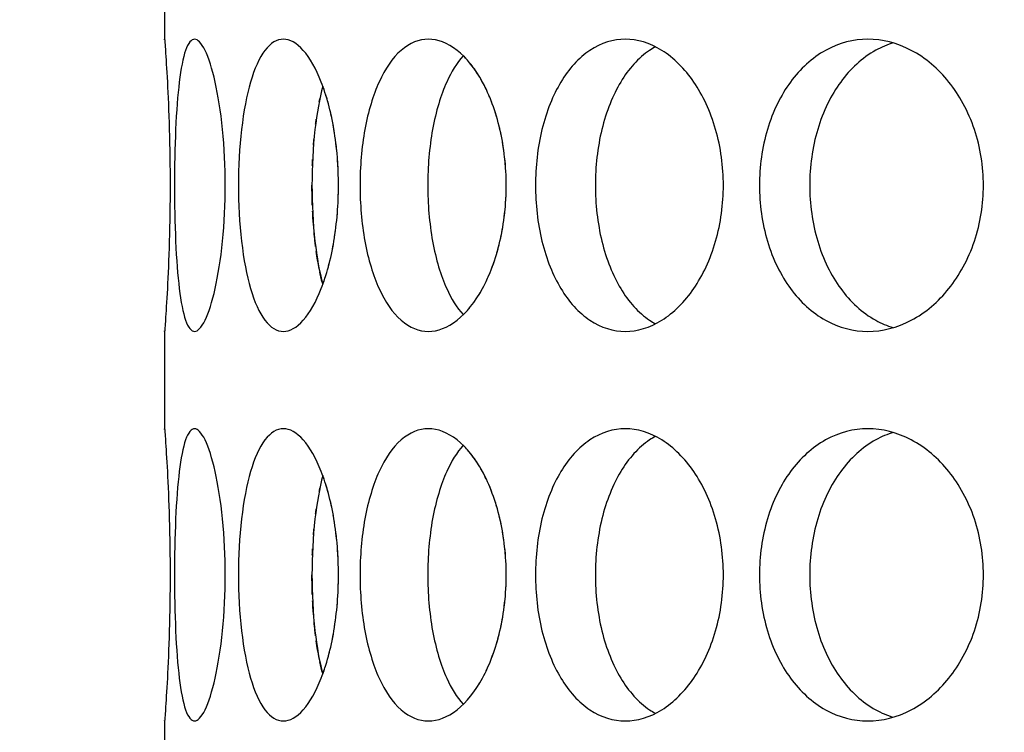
# Model space of a CAD drawing. Header units: millimetres. Extents: x 18 to 610, y -123 to 280.
# Tile 21 of 83: x 142.82 to 145.35, y 120.1 to 121.93. Entities that reach past the tile are written whole.
import ezdxf

# ---------------------------------------------------------------- set-up
doc = ezdxf.new("R2010")
doc.units = ezdxf.units.MM
doc.linetypes.add('SOLID', pattern=[0])

# ---------------------------------------------------------------- blocks, each defined once
blk = doc.blocks.new('BlockOfViews_9')
at = {"linetype": 'SOLID', "lineweight": 30}
for p, q in [((143.1947, 122.1312, 47.985), (143.1947, 121.8808, 47.9956)), ((143.1947, 121.1312, 47.985), (143.1947, 120.8808, 47.9956)), ((143.1947, 120.1312, 47.985), (143.1947, 119.8808, 47.9956))]:
    blk.add_line(p, q, dxfattribs=at)
for centre, radius, start, end in [((148.2447, 134.1808, 118.5), 46, 90, 270), ((148.2451, 134.1808, 118.5), 46, 90.00048, 269.99952), ((148.2447, 134.1808, 116), 42.5, 90, 270), ((148.2447, 134.1808, 80.5), 38, 90, 270), ((148.2447, 134.1808, 72.8678), 27.1, 180, 270)]:
    blk.add_arc(centre, radius, start, end, dxfattribs=at)
for points, knots in [([(143.1948, 121.8793, 47.9665), (143.1948, 121.8804, 47.9778), (143.1947, 121.8808, 47.989), (143.1947, 121.8808, 48.0471), (143.1954, 121.8714, 48.0973), (143.1981, 121.8331, 48.1897), (143.1999, 121.8043, 48.2319), (143.2034, 121.7377, 48.2985), (143.2053, 121.6956, 48.3273), (143.2079, 121.6032, 48.3656), (143.2087, 121.5529, 48.375), (143.2087, 121.4587, 48.375), (143.2079, 121.4085, 48.3656), (143.2053, 121.3161, 48.3273), (143.2034, 121.274, 48.2985), (143.1999, 121.2074, 48.2319), (143.1981, 121.1785, 48.1897), (143.1954, 121.1403, 48.0973), (143.1947, 121.1308, 48.0471), (143.1947, 121.1308, 47.9895), (143.1947, 121.1313, 47.9787), (143.1948, 121.1322, 47.9679)], [0.532153, 0.532153, 0.532153, 0.532153, 0.565253, 0.565253, 0.706567, 0.706567, 0.84788, 0.84788, 0.989193, 0.989193, 1.130507, 1.130507, 1.27182, 1.27182, 1.413133, 1.413133, 1.554447, 1.554447, 1.69576, 1.69576, 1.727433, 1.727433, 1.727433, 1.727433]), ([(143.22, 121.5058, 48.5052), (143.22, 121.5529, 48.5052), (143.221, 121.6032, 48.5146), (143.225, 121.6956, 48.5528), (143.2282, 121.7377, 48.5815), (143.2363, 121.8043, 48.6477), (143.2418, 121.8331, 48.6895), (143.2552, 121.8714, 48.781), (143.2633, 121.8808, 48.8305), (143.2796, 121.8808, 48.9233), (143.2891, 121.8714, 48.9727), (143.3077, 121.8331, 49.0632), (143.3168, 121.8043, 49.1044), (143.3318, 121.7377, 49.1693), (143.3387, 121.6956, 49.1974), (143.3479, 121.6032, 49.2347), (143.3503, 121.5529, 49.2438), (143.3503, 121.4587, 49.2438), (143.3479, 121.4085, 49.2347), (143.3387, 121.3161, 49.1974), (143.3318, 121.274, 49.1693), (143.3168, 121.2074, 49.1044), (143.3077, 121.1785, 49.0632), (143.2891, 121.1403, 48.9727), (143.2796, 121.1308, 48.9233), (143.2633, 121.1308, 48.8305), (143.2552, 121.1403, 48.781), (143.2418, 121.1785, 48.6895), (143.2363, 121.2074, 48.6477), (143.2282, 121.274, 48.5815), (143.225, 121.3161, 48.5528), (143.221, 121.4085, 48.5146), (143.22, 121.4587, 48.5052), (143.22, 121.5058, 48.5052)], [0, 0, 0, 0, 0.141313, 0.141313, 0.282627, 0.282627, 0.42394, 0.42394, 0.565253, 0.565253, 0.706567, 0.706567, 0.84788, 0.84788, 0.989193, 0.989193, 1.130507, 1.130507, 1.27182, 1.27182, 1.413133, 1.413133, 1.554447, 1.554447, 1.69576, 1.69576, 1.837073, 1.837073, 1.978386, 1.978386, 2.1197, 2.1197, 2.261013, 2.261013, 2.261013, 2.261013]), ([(143.3841, 121.5058, 49.3701), (143.3841, 121.5529, 49.3701), (143.3866, 121.6032, 49.3792), (143.3973, 121.6956, 49.416), (143.4054, 121.7377, 49.4438), (143.4249, 121.8043, 49.5075), (143.4375, 121.8331, 49.5478), (143.4667, 121.8714, 49.6355), (143.4832, 121.8808, 49.683), (143.5154, 121.8808, 49.7715), (143.5332, 121.8714, 49.8184), (143.5673, 121.8331, 49.9043), (143.5835, 121.8043, 49.9433), (143.6095, 121.7377, 50.0047), (143.6212, 121.6956, 50.0312), (143.6367, 121.6032, 50.0662), (143.6406, 121.5529, 50.0748), (143.6406, 121.4587, 50.0748), (143.6367, 121.4085, 50.0662), (143.6212, 121.3161, 50.0312), (143.6095, 121.274, 50.0047), (143.5835, 121.2074, 49.9433), (143.5673, 121.1785, 49.9043), (143.5332, 121.1403, 49.8184), (143.5154, 121.1308, 49.7715), (143.4832, 121.1308, 49.683), (143.4667, 121.1403, 49.6355), (143.4375, 121.1785, 49.5478), (143.4249, 121.2074, 49.5075), (143.4054, 121.274, 49.4438), (143.3973, 121.3161, 49.416), (143.3866, 121.4085, 49.3792), (143.3841, 121.4587, 49.3701), (143.3841, 121.5058, 49.3701)], [0, 0, 0, 0, 0.141313, 0.141313, 0.282627, 0.282627, 0.42394, 0.42394, 0.565253, 0.565253, 0.706567, 0.706567, 0.84788, 0.84788, 0.989193, 0.989193, 1.130507, 1.130507, 1.27182, 1.27182, 1.413133, 1.413133, 1.554447, 1.554447, 1.69576, 1.69576, 1.837073, 1.837073, 1.978386, 1.978386, 2.1197, 2.1197, 2.261013, 2.261013, 2.261013, 2.261013]), ([(143.6959, 121.5058, 50.1933), (143.6959, 121.5529, 50.1933), (143.6999, 121.6032, 50.2018), (143.7168, 121.6956, 50.2363), (143.7296, 121.7377, 50.2622), (143.7599, 121.8043, 50.3216), (143.7793, 121.8331, 50.359), (143.8232, 121.8714, 50.4404), (143.8477, 121.8808, 50.4842), (143.8948, 121.8808, 50.5658), (143.9206, 121.8714, 50.6089), (143.9691, 121.8331, 50.6876), (143.9917, 121.8043, 50.7232), (144.0281, 121.7377, 50.7791), (144.0441, 121.6956, 50.8032), (144.0655, 121.6032, 50.835), (144.0709, 121.5529, 50.8428), (144.0709, 121.4587, 50.8428), (144.0655, 121.4085, 50.835), (144.0441, 121.3161, 50.8032), (144.0281, 121.274, 50.7791), (143.9917, 121.2074, 50.7232), (143.9691, 121.1785, 50.6876), (143.9206, 121.1403, 50.6089), (143.8948, 121.1308, 50.5658), (143.8477, 121.1308, 50.4842), (143.8232, 121.1403, 50.4404), (143.7793, 121.1785, 50.359), (143.7599, 121.2074, 50.3216), (143.7296, 121.274, 50.2622), (143.7168, 121.3161, 50.2363), (143.6999, 121.4085, 50.2018), (143.6959, 121.4587, 50.1933), (143.6959, 121.5058, 50.1933)], [0, 0, 0, 0, 0.141313, 0.141313, 0.282627, 0.282627, 0.42394, 0.42394, 0.565253, 0.565253, 0.706567, 0.706567, 0.84788, 0.84788, 0.989193, 0.989193, 1.130507, 1.130507, 1.27182, 1.27182, 1.413133, 1.413133, 1.554447, 1.554447, 1.69576, 1.69576, 1.837073, 1.837073, 1.978386, 1.978386, 2.1197, 2.1197, 2.261013, 2.261013, 2.261013, 2.261013]), ([(144.1458, 121.5058, 50.9499), (144.1458, 121.5529, 50.9499), (144.1513, 121.6032, 50.9575), (144.1739, 121.6956, 50.9886), (144.191, 121.7377, 51.0119), (144.2311, 121.8043, 51.0651), (144.2568, 121.8331, 51.0986), (144.3142, 121.8714, 51.1711), (144.3459, 121.8808, 51.21), (144.4065, 121.8808, 51.2822), (144.4393, 121.8714, 51.3202), (144.5007, 121.8331, 51.3893), (144.5292, 121.8043, 51.4204), (144.5747, 121.7377, 51.4691), (144.5947, 121.6956, 51.49), (144.6213, 121.6032, 51.5176), (144.6279, 121.5529, 51.5244), (144.6279, 121.4587, 51.5244), (144.6213, 121.4085, 51.5176), (144.5947, 121.3161, 51.49), (144.5747, 121.274, 51.4691), (144.5292, 121.2074, 51.4204), (144.5007, 121.1785, 51.3893), (144.4393, 121.1403, 51.3202), (144.4065, 121.1308, 51.2822), (144.3459, 121.1308, 51.21), (144.3142, 121.1403, 51.1711), (144.2568, 121.1785, 51.0986), (144.2311, 121.2074, 51.0651), (144.191, 121.274, 51.0119), (144.1739, 121.3161, 50.9886), (144.1513, 121.4085, 50.9575), (144.1458, 121.4587, 50.9499), (144.1458, 121.5058, 50.9499)], [0, 0, 0, 0, 0.141313, 0.141313, 0.282627, 0.282627, 0.42394, 0.42394, 0.565253, 0.565253, 0.706567, 0.706567, 0.84788, 0.84788, 0.989193, 0.989193, 1.130507, 1.130507, 1.27182, 1.27182, 1.413133, 1.413133, 1.554447, 1.554447, 1.69576, 1.69576, 1.837073, 1.837073, 1.978386, 1.978386, 2.1197, 2.1197, 2.261013, 2.261013, 2.261013, 2.261013]), ([(144.7203, 121.5058, 51.6168), (144.7203, 121.5529, 51.6168), (144.7271, 121.6032, 51.6234), (144.7547, 121.6956, 51.65), (144.7756, 121.7377, 51.67), (144.8244, 121.8043, 51.7155), (144.8555, 121.8331, 51.744), (144.9245, 121.8714, 51.8054), (144.9626, 121.8808, 51.8383), (145.0347, 121.8808, 51.8988), (145.0737, 121.8714, 51.9305), (145.1461, 121.8331, 51.9879), (145.1796, 121.8043, 52.0136), (145.2329, 121.7377, 52.0537), (145.2562, 121.6956, 52.0708), (145.2872, 121.6032, 52.0934), (145.2949, 121.5529, 52.0989), (145.2949, 121.4587, 52.0989), (145.2872, 121.4085, 52.0934), (145.2562, 121.3161, 52.0708), (145.2329, 121.274, 52.0537), (145.1796, 121.2074, 52.0136), (145.1461, 121.1785, 51.9879), (145.0737, 121.1403, 51.9305), (145.0347, 121.1308, 51.8988), (144.9626, 121.1308, 51.8383), (144.9245, 121.1403, 51.8054), (144.8555, 121.1785, 51.744), (144.8244, 121.2074, 51.7155), (144.7756, 121.274, 51.67), (144.7547, 121.3161, 51.65), (144.7271, 121.4085, 51.6234), (144.7203, 121.4587, 51.6168), (144.7203, 121.5058, 51.6168)], [0, 0, 0, 0, 0.141313, 0.141313, 0.282627, 0.282627, 0.42394, 0.42394, 0.565253, 0.565253, 0.706567, 0.706567, 0.84788, 0.84788, 0.989193, 0.989193, 1.130507, 1.130507, 1.27182, 1.27182, 1.413133, 1.413133, 1.554447, 1.554447, 1.69576, 1.69576, 1.837073, 1.837073, 1.978386, 1.978386, 2.1197, 2.1197, 2.261013, 2.261013, 2.261013, 2.261013]), ([(144.4539, 121.8614, 51.0253), (144.4488, 121.8587, 51.0189), (144.4437, 121.8556, 51.0125), (144.4101, 121.8331, 50.9699), (144.3845, 121.8043, 50.9364), (144.3445, 121.7377, 50.8831), (144.3275, 121.6956, 50.8597), (144.3049, 121.6032, 50.8286), (144.2995, 121.5529, 50.8209), (144.2995, 121.5058, 50.8209)], [1.8125878, 1.8125878, 1.8125878, 1.8125878, 1.8371343, 1.8371343, 1.9784523, 1.9784523, 2.1197704, 2.1197704, 2.2610885, 2.2610885, 2.2610885, 2.2610885]), ([(145.0643, 121.8716, 51.6616), (145.0487, 121.8669, 51.6481), (145.0333, 121.8605, 51.6346), (144.9841, 121.8331, 51.5907), (144.9531, 121.8043, 51.5621), (144.9044, 121.7377, 51.5165), (144.8835, 121.6956, 51.4965), (144.856, 121.6032, 51.4698), (144.8493, 121.5529, 51.4632), (144.8493, 121.5058, 51.4632)], [1.77681, 1.77681, 1.77681, 1.77681, 1.8371343, 1.8371343, 1.9784523, 1.9784523, 2.1197704, 2.1197704, 2.2610885, 2.2610885, 2.2610885, 2.2610885]), ([(143.9605, 121.8384, 50.2734), (143.9443, 121.8204, 50.2429), (143.93, 121.797, 50.215), (143.9031, 121.7377, 50.162), (143.8904, 121.6956, 50.136), (143.8736, 121.6032, 50.1015), (143.8696, 121.5529, 50.093), (143.8696, 121.5058, 50.093)], [1.8680864, 1.8680864, 1.8680864, 1.8680864, 1.9784523, 1.9784523, 2.1197704, 2.1197704, 2.2610885, 2.2610885, 2.2610885, 2.2610885]), ([(144.0195, 121.7521, 45.2341), (144.0164, 121.7587, 45.2389), (144.0132, 121.765, 45.2438), (144.0082, 121.7741, 45.2515), (144.0065, 121.7772, 45.2541), (144.0047, 121.7802, 45.2569)], [1.38760416, 1.38760416, 1.38760416, 1.38760416, 1.41313336, 1.41313336, 1.42632959, 1.42632959, 1.42632959, 1.42632959]), ([(143.6004, 121.7606, 49.3975), (143.592, 121.7292, 49.3696), (143.5851, 121.6909, 49.3456), (143.5751, 121.6032, 49.3106), (143.5726, 121.5529, 49.3015), (143.5726, 121.5058, 49.3015)], [1.9928205, 1.9928205, 1.9928205, 1.9928205, 2.1197704, 2.1197704, 2.2610885, 2.2610885, 2.2610885, 2.2610885]), ([(143.6308, 121.6375, 45.9471), (143.6302, 121.6415, 45.9484), (143.6296, 121.6455, 45.9498), (143.6284, 121.6526, 45.9526), (143.6278, 121.6558, 45.9538), (143.6272, 121.659, 45.9551)], [1.25984117, 1.25984117, 1.25984117, 1.25984117, 1.27181996, 1.27181996, 1.28171845, 1.28171845, 1.28171845, 1.28171845]), ([(144.0574, 121.6375, 45.177), (144.0566, 121.6415, 45.1783), (144.0557, 121.6454, 45.1796), (144.0541, 121.6526, 45.182), (144.0533, 121.6558, 45.1832), (144.0525, 121.659, 45.1844)], [1.25982661, 1.25982661, 1.25982661, 1.25982661, 1.27181996, 1.27181996, 1.28169024, 1.28169024, 1.28169024, 1.28169024]), ([(143.5726, 121.5058, 49.3015), (143.5726, 121.4587, 49.3015), (143.5751, 121.4085, 49.3106), (143.585, 121.3211, 49.3455), (143.5919, 121.2831, 49.3693), (143.6002, 121.2518, 49.3969)], [0, 0, 0, 0, 0.1413181, 0.1413181, 0.2672628, 0.2672628, 0.2672628, 0.2672628]), ([(143.8696, 121.5058, 50.093), (143.8696, 121.4587, 50.093), (143.8736, 121.4085, 50.1015), (143.8904, 121.3161, 50.136), (143.9031, 121.274, 50.162), (143.9298, 121.215, 50.2147), (143.944, 121.1918, 50.2423), (143.96, 121.1738, 50.2724)], [0, 0, 0, 0, 0.1413181, 0.1413181, 0.2826362, 0.2826362, 0.3918286, 0.3918286, 0.3918286, 0.3918286]), ([(144.2995, 121.5058, 50.8209), (144.2995, 121.4587, 50.8209), (144.3049, 121.4085, 50.8286), (144.3275, 121.3161, 50.8597), (144.3445, 121.274, 50.8831), (144.3845, 121.2074, 50.9364), (144.4101, 121.1785, 50.9699), (144.4435, 121.1562, 51.0123), (144.4484, 121.1533, 51.0184), (144.4533, 121.1506, 51.0246)], [0, 0, 0, 0, 0.1413181, 0.1413181, 0.2826362, 0.2826362, 0.4239542, 0.4239542, 0.4475241, 0.4475241, 0.4475241, 0.4475241]), ([(144.8493, 121.5058, 51.4632), (144.8493, 121.4587, 51.4632), (144.856, 121.4085, 51.4698), (144.8835, 121.3161, 51.4965), (144.9044, 121.274, 51.5165), (144.9531, 121.2074, 51.5621), (144.9841, 121.1785, 51.5907), (145.0328, 121.1515, 51.6341), (145.0476, 121.1452, 51.6471), (145.0626, 121.1406, 51.6601)], [0, 0, 0, 0, 0.1413181, 0.1413181, 0.2826362, 0.2826362, 0.4239542, 0.4239542, 0.4820884, 0.4820884, 0.4820884, 0.4820884]), ([(143.582, 121.3489, 46.6654), (143.5814, 121.3533, 46.6673), (143.5809, 121.3578, 46.6692), (143.5795, 121.3701, 46.6741), (143.5787, 121.3779, 46.677), (143.5779, 121.3859, 46.6795)], [2.10599945, 2.10599945, 2.10599945, 2.10599945, 2.1197704, 2.1197704, 2.14350896, 2.14350896, 2.14350896, 2.14350896]), ([(143.1948, 120.8793, 47.9665), (143.1948, 120.8804, 47.9778), (143.1947, 120.8808, 47.989), (143.1947, 120.8808, 48.0471), (143.1954, 120.8714, 48.0973), (143.1981, 120.8331, 48.1897), (143.1999, 120.8043, 48.2319), (143.2034, 120.7377, 48.2985), (143.2053, 120.6956, 48.3273), (143.2079, 120.6032, 48.3656), (143.2087, 120.5529, 48.375), (143.2087, 120.4587, 48.375), (143.2079, 120.4085, 48.3656), (143.2053, 120.3161, 48.3273), (143.2034, 120.274, 48.2985), (143.1999, 120.2074, 48.2319), (143.1981, 120.1785, 48.1897), (143.1954, 120.1403, 48.0973), (143.1947, 120.1308, 48.0471), (143.1947, 120.1308, 47.9895), (143.1947, 120.1313, 47.9787), (143.1948, 120.1322, 47.9679)], [0.532153, 0.532153, 0.532153, 0.532153, 0.565253, 0.565253, 0.706567, 0.706567, 0.84788, 0.84788, 0.989193, 0.989193, 1.130507, 1.130507, 1.27182, 1.27182, 1.413133, 1.413133, 1.554447, 1.554447, 1.69576, 1.69576, 1.727433, 1.727433, 1.727433, 1.727433]), ([(143.22, 120.5058, 48.5052), (143.22, 120.5529, 48.5052), (143.221, 120.6032, 48.5146), (143.225, 120.6956, 48.5528), (143.2282, 120.7377, 48.5815), (143.2363, 120.8043, 48.6477), (143.2418, 120.8331, 48.6895), (143.2552, 120.8714, 48.781), (143.2633, 120.8808, 48.8305), (143.2796, 120.8808, 48.9233), (143.2891, 120.8714, 48.9727), (143.3077, 120.8331, 49.0632), (143.3168, 120.8043, 49.1044), (143.3318, 120.7377, 49.1693), (143.3387, 120.6956, 49.1974), (143.3479, 120.6032, 49.2347), (143.3503, 120.5529, 49.2438), (143.3503, 120.4587, 49.2438), (143.3479, 120.4085, 49.2347), (143.3387, 120.3161, 49.1974), (143.3318, 120.274, 49.1693), (143.3168, 120.2074, 49.1044), (143.3077, 120.1785, 49.0632), (143.2891, 120.1403, 48.9727), (143.2796, 120.1308, 48.9233), (143.2633, 120.1308, 48.8305), (143.2552, 120.1403, 48.781), (143.2418, 120.1785, 48.6895), (143.2363, 120.2074, 48.6477), (143.2282, 120.274, 48.5815), (143.225, 120.3161, 48.5528), (143.221, 120.4085, 48.5146), (143.22, 120.4587, 48.5052), (143.22, 120.5058, 48.5052)], [0, 0, 0, 0, 0.141313, 0.141313, 0.282627, 0.282627, 0.42394, 0.42394, 0.565253, 0.565253, 0.706567, 0.706567, 0.84788, 0.84788, 0.989193, 0.989193, 1.130507, 1.130507, 1.27182, 1.27182, 1.413133, 1.413133, 1.554447, 1.554447, 1.69576, 1.69576, 1.837073, 1.837073, 1.978386, 1.978386, 2.1197, 2.1197, 2.261013, 2.261013, 2.261013, 2.261013]), ([(143.3841, 120.5058, 49.3701), (143.3841, 120.5529, 49.3701), (143.3866, 120.6032, 49.3792), (143.3973, 120.6956, 49.416), (143.4054, 120.7377, 49.4438), (143.4249, 120.8043, 49.5075), (143.4375, 120.8331, 49.5478), (143.4667, 120.8714, 49.6355), (143.4832, 120.8808, 49.683), (143.5154, 120.8808, 49.7715), (143.5332, 120.8714, 49.8184), (143.5673, 120.8331, 49.9043), (143.5835, 120.8043, 49.9433), (143.6095, 120.7377, 50.0047), (143.6212, 120.6956, 50.0312), (143.6367, 120.6032, 50.0662), (143.6406, 120.5529, 50.0748), (143.6406, 120.4587, 50.0748), (143.6367, 120.4085, 50.0662), (143.6212, 120.3161, 50.0312), (143.6095, 120.274, 50.0047), (143.5835, 120.2074, 49.9433), (143.5673, 120.1785, 49.9043), (143.5332, 120.1403, 49.8184), (143.5154, 120.1308, 49.7715), (143.4832, 120.1308, 49.683), (143.4667, 120.1403, 49.6355), (143.4375, 120.1785, 49.5478), (143.4249, 120.2074, 49.5075), (143.4054, 120.274, 49.4438), (143.3973, 120.3161, 49.416), (143.3866, 120.4085, 49.3792), (143.3841, 120.4587, 49.3701), (143.3841, 120.5058, 49.3701)], [0, 0, 0, 0, 0.141313, 0.141313, 0.282627, 0.282627, 0.42394, 0.42394, 0.565253, 0.565253, 0.706567, 0.706567, 0.84788, 0.84788, 0.989193, 0.989193, 1.130507, 1.130507, 1.27182, 1.27182, 1.413133, 1.413133, 1.554447, 1.554447, 1.69576, 1.69576, 1.837073, 1.837073, 1.978386, 1.978386, 2.1197, 2.1197, 2.261013, 2.261013, 2.261013, 2.261013]), ([(143.6959, 120.5058, 50.1933), (143.6959, 120.5529, 50.1933), (143.6999, 120.6032, 50.2018), (143.7168, 120.6956, 50.2363), (143.7296, 120.7377, 50.2622), (143.7599, 120.8043, 50.3216), (143.7793, 120.8331, 50.359), (143.8232, 120.8714, 50.4404), (143.8477, 120.8808, 50.4842), (143.8948, 120.8808, 50.5658), (143.9206, 120.8714, 50.6089), (143.9691, 120.8331, 50.6876), (143.9917, 120.8043, 50.7232), (144.0281, 120.7377, 50.7791), (144.0441, 120.6956, 50.8032), (144.0655, 120.6032, 50.835), (144.0709, 120.5529, 50.8428), (144.0709, 120.4587, 50.8428), (144.0655, 120.4085, 50.835), (144.0441, 120.3161, 50.8032), (144.0281, 120.274, 50.7791), (143.9917, 120.2074, 50.7232), (143.9691, 120.1785, 50.6876), (143.9206, 120.1403, 50.6089), (143.8948, 120.1308, 50.5658), (143.8477, 120.1308, 50.4842), (143.8232, 120.1403, 50.4404), (143.7793, 120.1785, 50.359), (143.7599, 120.2074, 50.3216), (143.7296, 120.274, 50.2622), (143.7168, 120.3161, 50.2363), (143.6999, 120.4085, 50.2018), (143.6959, 120.4587, 50.1933), (143.6959, 120.5058, 50.1933)], [0, 0, 0, 0, 0.141313, 0.141313, 0.282627, 0.282627, 0.42394, 0.42394, 0.565253, 0.565253, 0.706567, 0.706567, 0.84788, 0.84788, 0.989193, 0.989193, 1.130507, 1.130507, 1.27182, 1.27182, 1.413133, 1.413133, 1.554447, 1.554447, 1.69576, 1.69576, 1.837073, 1.837073, 1.978386, 1.978386, 2.1197, 2.1197, 2.261013, 2.261013, 2.261013, 2.261013]), ([(144.1458, 120.5058, 50.9499), (144.1458, 120.5529, 50.9499), (144.1513, 120.6032, 50.9575), (144.1739, 120.6956, 50.9886), (144.191, 120.7377, 51.0119), (144.2311, 120.8043, 51.0651), (144.2568, 120.8331, 51.0986), (144.3142, 120.8714, 51.1711), (144.3459, 120.8808, 51.21), (144.4065, 120.8808, 51.2822), (144.4393, 120.8714, 51.3202), (144.5007, 120.8331, 51.3893), (144.5292, 120.8043, 51.4204), (144.5747, 120.7377, 51.4691), (144.5947, 120.6956, 51.49), (144.6213, 120.6032, 51.5176), (144.6279, 120.5529, 51.5244), (144.6279, 120.4587, 51.5244), (144.6213, 120.4085, 51.5176), (144.5947, 120.3161, 51.49), (144.5747, 120.274, 51.4691), (144.5292, 120.2074, 51.4204), (144.5007, 120.1785, 51.3893), (144.4393, 120.1403, 51.3202), (144.4065, 120.1308, 51.2822), (144.3459, 120.1308, 51.21), (144.3142, 120.1403, 51.1711), (144.2568, 120.1785, 51.0986), (144.2311, 120.2074, 51.0651), (144.191, 120.274, 51.0119), (144.1739, 120.3161, 50.9886), (144.1513, 120.4085, 50.9575), (144.1458, 120.4587, 50.9499), (144.1458, 120.5058, 50.9499)], [0, 0, 0, 0, 0.141313, 0.141313, 0.282627, 0.282627, 0.42394, 0.42394, 0.565253, 0.565253, 0.706567, 0.706567, 0.84788, 0.84788, 0.989193, 0.989193, 1.130507, 1.130507, 1.27182, 1.27182, 1.413133, 1.413133, 1.554447, 1.554447, 1.69576, 1.69576, 1.837073, 1.837073, 1.978386, 1.978386, 2.1197, 2.1197, 2.261013, 2.261013, 2.261013, 2.261013]), ([(144.7203, 120.5058, 51.6168), (144.7203, 120.5529, 51.6168), (144.7271, 120.6032, 51.6234), (144.7547, 120.6956, 51.65), (144.7756, 120.7377, 51.67), (144.8244, 120.8043, 51.7155), (144.8555, 120.8331, 51.744), (144.9245, 120.8714, 51.8054), (144.9626, 120.8808, 51.8383), (145.0347, 120.8808, 51.8988), (145.0737, 120.8714, 51.9305), (145.1461, 120.8331, 51.9879), (145.1796, 120.8043, 52.0136), (145.2329, 120.7377, 52.0537), (145.2562, 120.6956, 52.0708), (145.2872, 120.6032, 52.0934), (145.2949, 120.5529, 52.0989), (145.2949, 120.4587, 52.0989), (145.2872, 120.4085, 52.0934), (145.2562, 120.3161, 52.0708), (145.2329, 120.274, 52.0537), (145.1796, 120.2074, 52.0136), (145.1461, 120.1785, 51.9879), (145.0737, 120.1403, 51.9305), (145.0347, 120.1308, 51.8988), (144.9626, 120.1308, 51.8383), (144.9245, 120.1403, 51.8054), (144.8555, 120.1785, 51.744), (144.8244, 120.2074, 51.7155), (144.7756, 120.274, 51.67), (144.7547, 120.3161, 51.65), (144.7271, 120.4085, 51.6234), (144.7203, 120.4587, 51.6168), (144.7203, 120.5058, 51.6168)], [0, 0, 0, 0, 0.141313, 0.141313, 0.282627, 0.282627, 0.42394, 0.42394, 0.565253, 0.565253, 0.706567, 0.706567, 0.84788, 0.84788, 0.989193, 0.989193, 1.130507, 1.130507, 1.27182, 1.27182, 1.413133, 1.413133, 1.554447, 1.554447, 1.69576, 1.69576, 1.837073, 1.837073, 1.978386, 1.978386, 2.1197, 2.1197, 2.261013, 2.261013, 2.261013, 2.261013]), ([(145.0643, 120.8716, 51.6616), (145.0487, 120.8669, 51.6481), (145.0333, 120.8605, 51.6346), (144.9841, 120.8331, 51.5907), (144.9531, 120.8043, 51.5621), (144.9044, 120.7377, 51.5165), (144.8835, 120.6956, 51.4965), (144.856, 120.6032, 51.4698), (144.8493, 120.5529, 51.4632), (144.8493, 120.5058, 51.4632)], [1.77681, 1.77681, 1.77681, 1.77681, 1.8371343, 1.8371343, 1.9784523, 1.9784523, 2.1197704, 2.1197704, 2.2610885, 2.2610885, 2.2610885, 2.2610885]), ([(144.4539, 120.8614, 51.0253), (144.4488, 120.8587, 51.0189), (144.4437, 120.8556, 51.0125), (144.4101, 120.8331, 50.9699), (144.3845, 120.8043, 50.9364), (144.3445, 120.7377, 50.8831), (144.3275, 120.6956, 50.8597), (144.3049, 120.6032, 50.8286), (144.2995, 120.5529, 50.8209), (144.2995, 120.5058, 50.8209)], [1.8125878, 1.8125878, 1.8125878, 1.8125878, 1.8371343, 1.8371343, 1.9784523, 1.9784523, 2.1197704, 2.1197704, 2.2610885, 2.2610885, 2.2610885, 2.2610885]), ([(143.9605, 120.8384, 50.2734), (143.9443, 120.8204, 50.2429), (143.93, 120.797, 50.215), (143.9031, 120.7377, 50.162), (143.8904, 120.6956, 50.136), (143.8736, 120.6032, 50.1015), (143.8696, 120.5529, 50.093), (143.8696, 120.5058, 50.093)], [1.8680864, 1.8680864, 1.8680864, 1.8680864, 1.9784523, 1.9784523, 2.1197704, 2.1197704, 2.2610885, 2.2610885, 2.2610885, 2.2610885]), ([(144.0195, 120.7521, 45.2341), (144.0164, 120.7587, 45.2389), (144.0132, 120.765, 45.2438), (144.0082, 120.7741, 45.2515), (144.0065, 120.7772, 45.2541), (144.0047, 120.7802, 45.2569)], [1.38760416, 1.38760416, 1.38760416, 1.38760416, 1.41313336, 1.41313336, 1.42632959, 1.42632959, 1.42632959, 1.42632959]), ([(143.6004, 120.7606, 49.3975), (143.592, 120.7292, 49.3696), (143.5851, 120.6909, 49.3456), (143.5751, 120.6032, 49.3106), (143.5726, 120.5529, 49.3015), (143.5726, 120.5058, 49.3015)], [1.9928205, 1.9928205, 1.9928205, 1.9928205, 2.1197704, 2.1197704, 2.2610885, 2.2610885, 2.2610885, 2.2610885]), ([(143.6308, 120.6375, 45.9471), (143.6302, 120.6415, 45.9484), (143.6296, 120.6455, 45.9498), (143.6284, 120.6526, 45.9526), (143.6278, 120.6558, 45.9538), (143.6272, 120.659, 45.9551)], [1.25984117, 1.25984117, 1.25984117, 1.25984117, 1.27181996, 1.27181996, 1.28171845, 1.28171845, 1.28171845, 1.28171845]), ([(144.0574, 120.6375, 45.177), (144.0566, 120.6415, 45.1783), (144.0557, 120.6454, 45.1796), (144.0541, 120.6526, 45.182), (144.0533, 120.6558, 45.1832), (144.0525, 120.659, 45.1844)], [1.25982661, 1.25982661, 1.25982661, 1.25982661, 1.27181996, 1.27181996, 1.28169024, 1.28169024, 1.28169024, 1.28169024]), ([(143.5726, 120.5058, 49.3015), (143.5726, 120.4587, 49.3015), (143.5751, 120.4085, 49.3106), (143.585, 120.3211, 49.3455), (143.5919, 120.2831, 49.3693), (143.6002, 120.2518, 49.3969)], [0, 0, 0, 0, 0.1413181, 0.1413181, 0.2672628, 0.2672628, 0.2672628, 0.2672628]), ([(143.8696, 120.5058, 50.093), (143.8696, 120.4587, 50.093), (143.8736, 120.4085, 50.1015), (143.8904, 120.3161, 50.136), (143.9031, 120.274, 50.162), (143.9298, 120.215, 50.2147), (143.944, 120.1918, 50.2423), (143.96, 120.1738, 50.2724)], [0, 0, 0, 0, 0.1413181, 0.1413181, 0.2826362, 0.2826362, 0.3918286, 0.3918286, 0.3918286, 0.3918286]), ([(144.2995, 120.5058, 50.8209), (144.2995, 120.4587, 50.8209), (144.3049, 120.4085, 50.8286), (144.3275, 120.3161, 50.8597), (144.3445, 120.274, 50.8831), (144.3845, 120.2074, 50.9364), (144.4101, 120.1785, 50.9699), (144.4435, 120.1562, 51.0123), (144.4484, 120.1533, 51.0184), (144.4533, 120.1506, 51.0246)], [0, 0, 0, 0, 0.1413181, 0.1413181, 0.2826362, 0.2826362, 0.4239542, 0.4239542, 0.4475241, 0.4475241, 0.4475241, 0.4475241]), ([(144.8493, 120.5058, 51.4632), (144.8493, 120.4587, 51.4632), (144.856, 120.4085, 51.4698), (144.8835, 120.3161, 51.4965), (144.9044, 120.274, 51.5165), (144.9531, 120.2074, 51.5621), (144.9841, 120.1785, 51.5907), (145.0328, 120.1515, 51.6341), (145.0476, 120.1452, 51.6471), (145.0626, 120.1406, 51.6601)], [0, 0, 0, 0, 0.1413181, 0.1413181, 0.2826362, 0.2826362, 0.4239542, 0.4239542, 0.4820884, 0.4820884, 0.4820884, 0.4820884]), ([(143.582, 120.3489, 46.6654), (143.5814, 120.3533, 46.6673), (143.5809, 120.3578, 46.6692), (143.5795, 120.3701, 46.6741), (143.5787, 120.3779, 46.677), (143.5779, 120.3859, 46.6795)], [2.10599945, 2.10599945, 2.10599945, 2.10599945, 2.1197704, 2.1197704, 2.14350896, 2.14350896, 2.14350896, 2.14350896])]:
    blk.add_open_spline(points, degree=3, knots=knots, dxfattribs=at)
for points in [[(143.9722, 121.826, 45.3079), (143.9683, 121.8304, 45.3139), (143.9644, 121.8345, 45.3201), (143.9605, 121.8384, 45.3265)], [(143.9999, 121.7882, 45.2643), (143.993, 121.7994, 45.2751), (143.9855, 121.8099, 45.2867), (143.9777, 121.8194, 45.299)], [(143.6034, 121.7522, 46.0098), (143.6025, 121.7549, 46.012), (143.6015, 121.7575, 46.0142), (143.6006, 121.7601, 46.0164)], [(143.5912, 121.7205, 46.6335), (143.5918, 121.7233, 46.6316), (143.5923, 121.7262, 46.6296), (143.5929, 121.729, 46.6276)], [(143.6138, 121.7184, 45.9857), (143.6121, 121.7246, 45.9897), (143.6104, 121.7306, 45.9937), (143.6085, 121.7365, 45.9979)], [(144.034, 121.7184, 45.2122), (144.0316, 121.7246, 45.2157), (144.0292, 121.7306, 45.2194), (144.0266, 121.7365, 45.2233)], [(143.6232, 121.6796, 45.9643), (143.6218, 121.6863, 45.9675), (143.6203, 121.693, 45.9709), (143.6187, 121.6994, 45.9745)], [(144.0469, 121.6796, 45.1927), (144.045, 121.6863, 45.1956), (144.0429, 121.6929, 45.1987), (144.0407, 121.6994, 45.202)], [(143.582, 121.6628, 46.6654), (143.5825, 121.667, 46.6635), (143.5831, 121.6712, 46.6615), (143.5837, 121.6754, 46.6595)], [(143.5765, 121.6088, 46.6847), (143.5769, 121.6145, 46.6831), (143.5774, 121.6202, 46.6814), (143.5779, 121.6258, 46.6795)], [(143.6363, 121.5939, 45.9348), (143.6356, 121.6013, 45.9364), (143.6348, 121.6086, 45.9382), (143.6339, 121.6158, 45.9403)], [(144.0649, 121.5939, 45.1659), (144.064, 121.6013, 45.1674), (144.0628, 121.6086, 45.1691), (144.0616, 121.6158, 45.1709)], [(143.5735, 121.5567, 46.6952), (143.5737, 121.5619, 46.6945), (143.5739, 121.5672, 46.6937), (143.5742, 121.5724, 46.6928)], [(143.6396, 121.5497, 45.9275), (143.6392, 121.557, 45.9283), (143.6388, 121.5644, 45.9293), (143.6382, 121.5718, 45.9305)], [(144.0694, 121.5497, 45.1594), (144.0689, 121.557, 45.1601), (144.0683, 121.5644, 45.161), (144.0676, 121.5718, 45.1621)], [(143.6406, 121.5058, 45.9252), (143.6406, 121.5131, 45.9252), (143.6405, 121.5204, 45.9254), (143.6404, 121.5277, 45.9258)], [(144.0709, 121.5058, 45.1572), (144.0709, 121.5131, 45.1572), (144.0707, 121.5204, 45.1574), (144.0705, 121.5277, 45.1578)], [(143.5735, 121.455, 46.6952), (143.5729, 121.4721, 46.6975), (143.5726, 121.4892, 46.6986), (143.5726, 121.5058, 46.6986)], [(143.6396, 121.462, 45.9275), (143.6399, 121.4693, 45.9268), (143.6402, 121.4767, 45.9262), (143.6404, 121.4839, 45.9258)], [(144.0694, 121.462, 45.1594), (144.0699, 121.4693, 45.1586), (144.0703, 121.4767, 45.1581), (144.0705, 121.484, 45.1578)], [(143.5765, 121.4029, 46.6847), (143.5756, 121.4149, 46.688), (143.5748, 121.4271, 46.6907), (143.5742, 121.4393, 46.6928)], [(143.6363, 121.4178, 45.9348), (143.637, 121.4251, 45.9332), (143.6377, 121.4325, 45.9318), (143.6382, 121.4399, 45.9305)], [(144.0649, 121.4178, 45.1659), (144.0659, 121.4251, 45.1645), (144.0668, 121.4325, 45.1632), (144.0676, 121.4399, 45.1621)], [(143.6308, 121.3741, 45.9471), (143.6319, 121.3813, 45.9446), (143.6329, 121.3886, 45.9423), (143.6339, 121.3959, 45.9403)], [(144.0574, 121.3742, 45.177), (144.0589, 121.3813, 45.1748), (144.0603, 121.3886, 45.1728), (144.0616, 121.3959, 45.1709)], [(143.6232, 121.3321, 45.9643), (143.6246, 121.3388, 45.961), (143.626, 121.3457, 45.958), (143.6272, 121.3527, 45.9551)], [(144.0469, 121.3321, 45.1927), (144.0489, 121.3389, 45.1897), (144.0508, 121.3457, 45.187), (144.0525, 121.3527, 45.1844)], [(143.5912, 121.2912, 46.6335), (143.5884, 121.3055, 46.6431), (143.5859, 121.3206, 46.6518), (143.5837, 121.3363, 46.6595)], [(143.6138, 121.2933, 45.9857), (143.6155, 121.2994, 45.9818), (143.6171, 121.3058, 45.9781), (143.6187, 121.3122, 45.9745)], [(144.034, 121.2933, 45.2122), (144.0363, 121.2995, 45.2086), (144.0386, 121.3058, 45.2052), (144.0407, 121.3123, 45.202)], [(143.6002, 121.2518, 46.6031), (143.5977, 121.2615, 46.6117), (143.5952, 121.2718, 46.6199), (143.5929, 121.2827, 46.6276)], [(143.6034, 121.2595, 46.0098), (143.6052, 121.2646, 46.0058), (143.6069, 121.2698, 46.0018), (143.6085, 121.2752, 45.9979)], [(144.0195, 121.2595, 45.2341), (144.022, 121.2646, 45.2304), (144.0243, 121.2698, 45.2268), (144.0266, 121.2752, 45.2233)], [(143.9999, 121.2235, 45.2643), (144.0015, 121.2261, 45.2618), (144.0031, 121.2288, 45.2593), (144.0047, 121.2315, 45.2569)], [(143.9722, 121.1856, 45.3079), (143.974, 121.1878, 45.3049), (143.9759, 121.19, 45.3019), (143.9777, 121.1923, 45.299)], [(143.9722, 120.826, 45.3079), (143.9683, 120.8304, 45.3139), (143.9644, 120.8345, 45.3201), (143.9605, 120.8384, 45.3265)], [(143.9999, 120.7882, 45.2643), (143.993, 120.7994, 45.2751), (143.9855, 120.8099, 45.2867), (143.9777, 120.8194, 45.299)], [(143.6034, 120.7522, 46.0098), (143.6025, 120.7549, 46.012), (143.6015, 120.7575, 46.0142), (143.6006, 120.7601, 46.0164)], [(143.5912, 120.7205, 46.6335), (143.5918, 120.7233, 46.6316), (143.5923, 120.7262, 46.6296), (143.5929, 120.729, 46.6276)], [(143.6138, 120.7184, 45.9857), (143.6121, 120.7246, 45.9897), (143.6104, 120.7306, 45.9937), (143.6085, 120.7365, 45.9979)], [(144.034, 120.7184, 45.2122), (144.0316, 120.7246, 45.2157), (144.0292, 120.7306, 45.2194), (144.0266, 120.7365, 45.2233)], [(143.6232, 120.6796, 45.9643), (143.6218, 120.6863, 45.9675), (143.6203, 120.693, 45.9709), (143.6187, 120.6994, 45.9745)], [(144.0469, 120.6796, 45.1927), (144.045, 120.6863, 45.1956), (144.0429, 120.6929, 45.1987), (144.0407, 120.6994, 45.202)], [(143.582, 120.6628, 46.6654), (143.5825, 120.667, 46.6635), (143.5831, 120.6712, 46.6615), (143.5837, 120.6754, 46.6595)], [(143.5765, 120.6088, 46.6847), (143.5769, 120.6145, 46.6831), (143.5774, 120.6202, 46.6814), (143.5779, 120.6258, 46.6795)], [(143.6363, 120.5939, 45.9348), (143.6356, 120.6013, 45.9364), (143.6348, 120.6086, 45.9382), (143.6339, 120.6158, 45.9403)], [(144.0649, 120.5939, 45.1659), (144.064, 120.6013, 45.1674), (144.0628, 120.6086, 45.1691), (144.0616, 120.6158, 45.1709)], [(143.5735, 120.5567, 46.6952), (143.5737, 120.5619, 46.6945), (143.5739, 120.5672, 46.6937), (143.5742, 120.5724, 46.6928)], [(143.6396, 120.5497, 45.9275), (143.6392, 120.557, 45.9283), (143.6388, 120.5644, 45.9293), (143.6382, 120.5718, 45.9305)], [(144.0694, 120.5497, 45.1594), (144.0689, 120.557, 45.1601), (144.0683, 120.5644, 45.161), (144.0676, 120.5718, 45.1621)], [(143.6406, 120.5058, 45.9252), (143.6406, 120.5131, 45.9252), (143.6405, 120.5204, 45.9254), (143.6404, 120.5277, 45.9258)], [(144.0709, 120.5058, 45.1572), (144.0709, 120.5131, 45.1572), (144.0707, 120.5204, 45.1574), (144.0705, 120.5277, 45.1578)], [(143.5735, 120.455, 46.6952), (143.5729, 120.4721, 46.6975), (143.5726, 120.4892, 46.6986), (143.5726, 120.5058, 46.6986)], [(143.6396, 120.462, 45.9275), (143.6399, 120.4693, 45.9268), (143.6402, 120.4767, 45.9262), (143.6404, 120.4839, 45.9258)], [(144.0694, 120.462, 45.1594), (144.0699, 120.4693, 45.1586), (144.0703, 120.4767, 45.1581), (144.0705, 120.484, 45.1578)], [(143.5765, 120.4029, 46.6847), (143.5756, 120.4149, 46.688), (143.5748, 120.4271, 46.6907), (143.5742, 120.4393, 46.6928)], [(143.6363, 120.4178, 45.9348), (143.637, 120.4251, 45.9332), (143.6377, 120.4325, 45.9318), (143.6382, 120.4399, 45.9305)], [(144.0649, 120.4178, 45.1659), (144.0659, 120.4251, 45.1645), (144.0668, 120.4325, 45.1632), (144.0676, 120.4399, 45.1621)], [(143.6308, 120.3741, 45.9471), (143.6319, 120.3813, 45.9446), (143.6329, 120.3886, 45.9423), (143.6339, 120.3959, 45.9403)], [(144.0574, 120.3742, 45.177), (144.0589, 120.3813, 45.1748), (144.0603, 120.3886, 45.1728), (144.0616, 120.3959, 45.1709)], [(143.6232, 120.3321, 45.9643), (143.6246, 120.3388, 45.961), (143.626, 120.3457, 45.958), (143.6272, 120.3527, 45.9551)], [(144.0469, 120.3321, 45.1927), (144.0489, 120.3389, 45.1897), (144.0508, 120.3457, 45.187), (144.0525, 120.3527, 45.1844)], [(143.5912, 120.2912, 46.6335), (143.5884, 120.3055, 46.6431), (143.5859, 120.3206, 46.6518), (143.5837, 120.3363, 46.6595)], [(143.6138, 120.2933, 45.9857), (143.6155, 120.2994, 45.9818), (143.6171, 120.3058, 45.9781), (143.6187, 120.3122, 45.9745)], [(144.034, 120.2933, 45.2122), (144.0363, 120.2995, 45.2086), (144.0386, 120.3058, 45.2052), (144.0407, 120.3123, 45.202)], [(143.6002, 120.2518, 46.6031), (143.5977, 120.2615, 46.6117), (143.5952, 120.2718, 46.6199), (143.5929, 120.2827, 46.6276)], [(143.6034, 120.2595, 46.0098), (143.6052, 120.2646, 46.0058), (143.6069, 120.2698, 46.0018), (143.6085, 120.2752, 45.9979)], [(144.0195, 120.2595, 45.2341), (144.022, 120.2646, 45.2304), (144.0243, 120.2698, 45.2268), (144.0266, 120.2752, 45.2233)], [(143.9999, 120.2235, 45.2643), (144.0015, 120.2261, 45.2618), (144.0031, 120.2288, 45.2593), (144.0047, 120.2315, 45.2569)], [(143.9722, 120.1856, 45.3079), (143.974, 120.1878, 45.3049), (143.9759, 120.19, 45.3019), (143.9777, 120.1923, 45.299)]]:
    blk.add_open_spline(points, degree=3, dxfattribs=at)

msp = doc.modelspace()

# ---------------------------------------------------------------- block references
msp.add_blockref('BlockOfViews_9', (0, 0))

doc.saveas('drawing.dxf')
